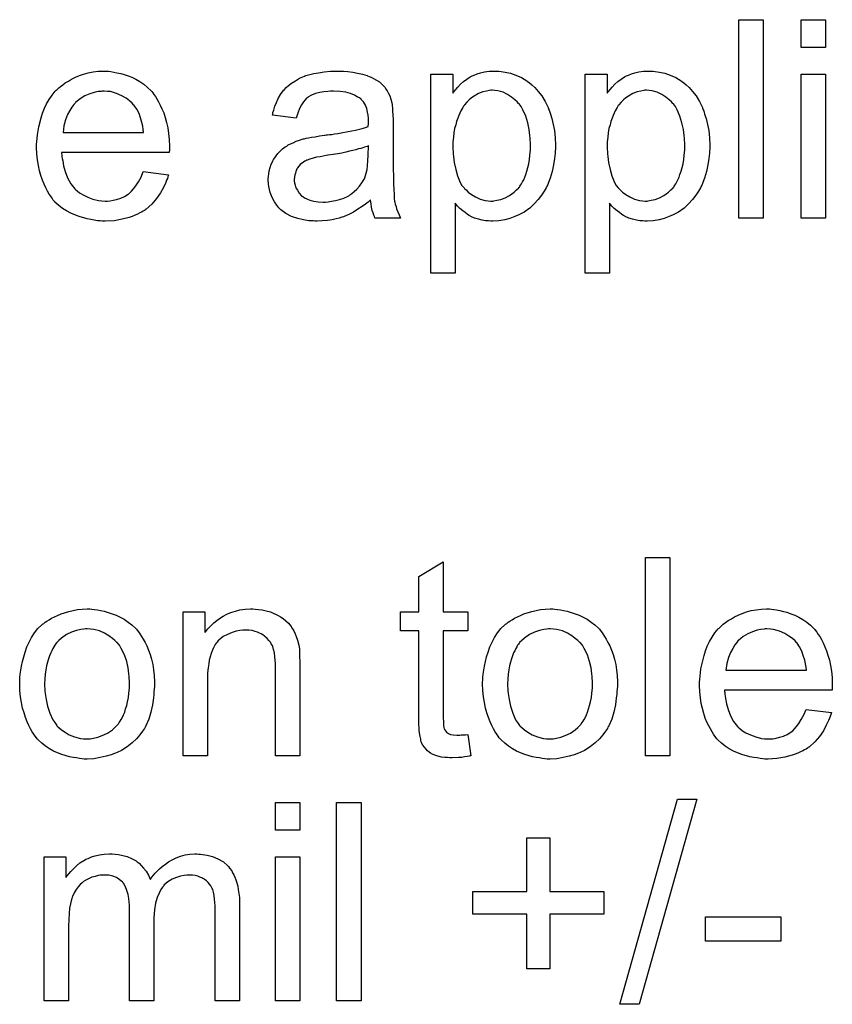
# Model space of a CAD drawing. Extents: x -2.2 to 8.3, y -2.9 to 5.2.
# Tile 160 of 205: x 4.439 to 4.766, y 1.167 to 1.565. Entities that reach past the tile are written whole.
import ezdxf

# ---------------------------------------------------------------- set-up
doc = ezdxf.new("R2010")
doc.units = 0
doc.layers.add('acc-ni-360-20-in-a_document', color=1, linetype='CONTINUOUS')

msp = doc.modelspace()

# ---------------------------------------------------------------- linework, layer by layer
at = {"layer": 'acc-ni-360-20-in-a_document', "color": 1}
for points in [[(4.738526, 1.48462), (4.728692, 1.48462), (4.728692, 1.564684), (4.738526, 1.564684), (4.738526, 1.48462)], [(4.763633, 1.553461), (4.753799, 1.553461), (4.753799, 1.564684), (4.763633, 1.564684), (4.763633, 1.553461)], [(4.474499, 1.543858), (4.475425, 1.543742), (4.476582, 1.543511), (4.477854, 1.543279), (4.479359, 1.542932), (4.480747, 1.542585), (4.482367, 1.542007), (4.483871, 1.541428), (4.485491, 1.540618), (4.48711, 1.539693), (4.48873, 1.538651), (4.490234, 1.537379), (4.491623, 1.53599), (4.491738, 1.535875), (4.49197, 1.535643), (4.492317, 1.53518), (4.49278, 1.534486), (4.493358, 1.533676), (4.493937, 1.532751), (4.494631, 1.531594), (4.495325, 1.530205), (4.496019, 1.528701), (4.496713, 1.527081), (4.497292, 1.52523), (4.49787, 1.523263), (4.498333, 1.521065), (4.49868, 1.518751), (4.498912, 1.516321), (4.499028, 1.51366), (4.499028, 1.513544), (4.499028, 1.513082), (4.499028, 1.512272), (4.498912, 1.511115), (4.455524, 1.511115), (4.455524, 1.510999), (4.455524, 1.510652), (4.45564, 1.510189), (4.45564, 1.509495), (4.455756, 1.508685), (4.455987, 1.507759), (4.456334, 1.505677), (4.457028, 1.503363), (4.457954, 1.500818), (4.459227, 1.498504), (4.460846, 1.496421), (4.460962, 1.496421), (4.461078, 1.496189), (4.461772, 1.495611), (4.462813, 1.494801), (4.464202, 1.493991), (4.466053, 1.493066), (4.468136, 1.492256), (4.47045, 1.491677), (4.471722, 1.491562), (4.473111, 1.491446), (4.474036, 1.491446), (4.475078, 1.491562), (4.47635, 1.491793), (4.477739, 1.49214), (4.479359, 1.492603), (4.480863, 1.493297), (4.482367, 1.494223), (4.482482, 1.494338), (4.483061, 1.494801), (4.483755, 1.495495), (4.484565, 1.496421), (4.485491, 1.497694), (4.486532, 1.499313), (4.487573, 1.501165), (4.488499, 1.503363), (4.49868, 1.50209), (4.49868, 1.501975), (4.498565, 1.501743), (4.498449, 1.50128), (4.498218, 1.500586), (4.49787, 1.499892), (4.497523, 1.498966), (4.496598, 1.496999), (4.495441, 1.494801), (4.493821, 1.492487), (4.49197, 1.490289), (4.489656, 1.488206), (4.48954, 1.488206), (4.489309, 1.487975), (4.488962, 1.487743), (4.488499, 1.487396), (4.487805, 1.487049), (4.48711, 1.486702), (4.486185, 1.486239), (4.485144, 1.485776), (4.483986, 1.485314), (4.482829, 1.484851), (4.479937, 1.484157), (4.476697, 1.483578), (4.473111, 1.483347), (4.471838, 1.483347), (4.471028, 1.483463), (4.469987, 1.483578), (4.468714, 1.48381), (4.467326, 1.484041), (4.465822, 1.484272), (4.462582, 1.485198), (4.460846, 1.485892), (4.459227, 1.486586), (4.457491, 1.487512), (4.455871, 1.488553), (4.454367, 1.48971), (4.452863, 1.491099), (4.452748, 1.491214), (4.452516, 1.491446), (4.452169, 1.491909), (4.451706, 1.492603), (4.451128, 1.493413), (4.450549, 1.494338), (4.449855, 1.495495), (4.449161, 1.496768), (4.448467, 1.498272), (4.447772, 1.499892), (4.447194, 1.501743), (4.446615, 1.50371), (4.446153, 1.505793), (4.445806, 1.508107), (4.445574, 1.510536), (4.445458, 1.513082), (4.445458, 1.513197), (4.445458, 1.513776), (4.445458, 1.51447), (4.445574, 1.515511), (4.44569, 1.516784), (4.445806, 1.518172), (4.446037, 1.519792), (4.446384, 1.521412), (4.44731, 1.525114), (4.447888, 1.526966), (4.448582, 1.528933), (4.449508, 1.530784), (4.450549, 1.532519), (4.451706, 1.534255), (4.452979, 1.535875), (4.453095, 1.53599), (4.453326, 1.536222), (4.453789, 1.536569), (4.454367, 1.537147), (4.455061, 1.537726), (4.455987, 1.53842), (4.457028, 1.53923), (4.458301, 1.539924), (4.459574, 1.540734), (4.461078, 1.541428), (4.462698, 1.542122), (4.464433, 1.542701), (4.466284, 1.543279), (4.468251, 1.543627), (4.470334, 1.543858), (4.472532, 1.543974), (4.473689, 1.543974), (4.474499, 1.543858)], [(4.569257, 1.543858), (4.570993, 1.543742), (4.57296, 1.543511), (4.574927, 1.543164), (4.576894, 1.542701), (4.578745, 1.542122), (4.578976, 1.542007), (4.579555, 1.541775), (4.580365, 1.541428), (4.581406, 1.540965), (4.582563, 1.540271), (4.58372, 1.539577), (4.584761, 1.538651), (4.585687, 1.537726), (4.585802, 1.53761), (4.586034, 1.537263), (4.586381, 1.536685), (4.586844, 1.53599), (4.587422, 1.534949), (4.587885, 1.533908), (4.588348, 1.532635), (4.588695, 1.531131), (4.588695, 1.531015), (4.588811, 1.530668), (4.588926, 1.529974), (4.589042, 1.529048), (4.589042, 1.527776), (4.589158, 1.526272), (4.589274, 1.524305), (4.589274, 1.522106), (4.589274, 1.508917), (4.589274, 1.508801), (4.589274, 1.508338), (4.589274, 1.507644), (4.589274, 1.506718), (4.589274, 1.505677), (4.589274, 1.504404), (4.589389, 1.501627), (4.589389, 1.498735), (4.589505, 1.495842), (4.589621, 1.49457), (4.589621, 1.493413), (4.589736, 1.492371), (4.589852, 1.491562), (4.589852, 1.491446), (4.589968, 1.490983), (4.590083, 1.490289), (4.590431, 1.489363), (4.590662, 1.488322), (4.591125, 1.487165), (4.591703, 1.485892), (4.592282, 1.48462), (4.581984, 1.48462), (4.581869, 1.484735), (4.581753, 1.485198), (4.581522, 1.485776), (4.581175, 1.486702), (4.580827, 1.487743), (4.580596, 1.489016), (4.580365, 1.490405), (4.580133, 1.491909), (4.580017, 1.491909), (4.579902, 1.491677), (4.579208, 1.491099), (4.578166, 1.490289), (4.576778, 1.489247), (4.575042, 1.488206), (4.573307, 1.487049), (4.571456, 1.486008), (4.569489, 1.485198), (4.569257, 1.485082), (4.568563, 1.484967), (4.567522, 1.48462), (4.566249, 1.484272), (4.564629, 1.483925), (4.562778, 1.483694), (4.560696, 1.483463), (4.558613, 1.483347), (4.557687, 1.483347), (4.556993, 1.483463), (4.556183, 1.483463), (4.555258, 1.483578), (4.553175, 1.483925), (4.550861, 1.484504), (4.548316, 1.485314), (4.546002, 1.486471), (4.543919, 1.487975), (4.543688, 1.488206), (4.543109, 1.488785), (4.542299, 1.489826), (4.541374, 1.491214), (4.540448, 1.49295), (4.539638, 1.494917), (4.53906, 1.497347), (4.538944, 1.498504), (4.538828, 1.499892), (4.538828, 1.500123), (4.538828, 1.500586), (4.538944, 1.501396), (4.53906, 1.502437), (4.539291, 1.50371), (4.539638, 1.504983), (4.540101, 1.506371), (4.54068, 1.507644), (4.540795, 1.507759), (4.541027, 1.508222), (4.541489, 1.508917), (4.542068, 1.509726), (4.542762, 1.510652), (4.543688, 1.511578), (4.544613, 1.512503), (4.54577, 1.513313), (4.545886, 1.513429), (4.546349, 1.51366), (4.546927, 1.514123), (4.547853, 1.514586), (4.548894, 1.515049), (4.550167, 1.515627), (4.55144, 1.51609), (4.552944, 1.516553), (4.553059, 1.516553), (4.553522, 1.516668), (4.554216, 1.5169), (4.555142, 1.517015), (4.556299, 1.517247), (4.557803, 1.517478), (4.559539, 1.517825), (4.561621, 1.518057), (4.561737, 1.518057), (4.5622, 1.518172), (4.562778, 1.518172), (4.563588, 1.518288), (4.564514, 1.518404), (4.565671, 1.518635), (4.566943, 1.518751), (4.568332, 1.518982), (4.571109, 1.519561), (4.574117, 1.520139), (4.576778, 1.520834), (4.578051, 1.521181), (4.579208, 1.521528), (4.579208, 1.521643), (4.579208, 1.521875), (4.579323, 1.522569), (4.579323, 1.523379), (4.579323, 1.523842), (4.579323, 1.524073), (4.579323, 1.524189), (4.579323, 1.524305), (4.579323, 1.524999), (4.579208, 1.526156), (4.578976, 1.527428), (4.578629, 1.528817), (4.578051, 1.530205), (4.577356, 1.531478), (4.576431, 1.532519), (4.576315, 1.532635), (4.575737, 1.533098), (4.574811, 1.533561), (4.573654, 1.534255), (4.572034, 1.534833), (4.570183, 1.535412), (4.567869, 1.535759), (4.565208, 1.535875), (4.564051, 1.535875), (4.562894, 1.535759), (4.561274, 1.535527), (4.559654, 1.535296), (4.557919, 1.534833), (4.556299, 1.534255), (4.554911, 1.533445), (4.554795, 1.533329), (4.554332, 1.532982), (4.553754, 1.532404), (4.553059, 1.531478), (4.552365, 1.530321), (4.551555, 1.528817), (4.550861, 1.526966), (4.550167, 1.524883), (4.540564, 1.526156), (4.540564, 1.526272), (4.54068, 1.526387), (4.54068, 1.526734), (4.540795, 1.527197), (4.541142, 1.528238), (4.541605, 1.529743), (4.542184, 1.531247), (4.542878, 1.532866), (4.543803, 1.534486), (4.544845, 1.53599), (4.54496, 1.536106), (4.545423, 1.536569), (4.546117, 1.537263), (4.547043, 1.538189), (4.548316, 1.539114), (4.54982, 1.54004), (4.551555, 1.541081), (4.553522, 1.541891), (4.553638, 1.541891), (4.553754, 1.542007), (4.554101, 1.542122), (4.554564, 1.542238), (4.555721, 1.542585), (4.55734, 1.542932), (4.559191, 1.543279), (4.561506, 1.543627), (4.563935, 1.543858), (4.566712, 1.543974), (4.567985, 1.543974), (4.569257, 1.543858)], [(4.631967, 1.543858), (4.632777, 1.543742), (4.634512, 1.543511), (4.636595, 1.543048), (4.638793, 1.542354), (4.640991, 1.541312), (4.64319, 1.54004), (4.643305, 1.54004), (4.643421, 1.539808), (4.644115, 1.539346), (4.645157, 1.53842), (4.646429, 1.537263), (4.647818, 1.535759), (4.649206, 1.533908), (4.650595, 1.531709), (4.651752, 1.52928), (4.651752, 1.529164), (4.651867, 1.528933), (4.651983, 1.528586), (4.652214, 1.528123), (4.652446, 1.527429), (4.652677, 1.526619), (4.653256, 1.524767), (4.653834, 1.522454), (4.654297, 1.519908), (4.654644, 1.517016), (4.65476, 1.514007), (4.65476, 1.513892), (4.65476, 1.51366), (4.65476, 1.513197), (4.65476, 1.512503), (4.654644, 1.511693), (4.654644, 1.510768), (4.654413, 1.508685), (4.65395, 1.50614), (4.653371, 1.503479), (4.652561, 1.500702), (4.65152, 1.497925), (4.65152, 1.497809), (4.651404, 1.497578), (4.651173, 1.497231), (4.650942, 1.496768), (4.650132, 1.495495), (4.64909, 1.493876), (4.647818, 1.49214), (4.646198, 1.490405), (4.644347, 1.488669), (4.642148, 1.487049), (4.642033, 1.487049), (4.641917, 1.486934), (4.64157, 1.486702), (4.641107, 1.486471), (4.63995, 1.485892), (4.63833, 1.485198), (4.636363, 1.484504), (4.634281, 1.483925), (4.631851, 1.483463), (4.629421, 1.483347), (4.628611, 1.483347), (4.627686, 1.483463), (4.626529, 1.483578), (4.625141, 1.48381), (4.623636, 1.484157), (4.622132, 1.48462), (4.620628, 1.485314), (4.620512, 1.485429), (4.619934, 1.485661), (4.61924, 1.486124), (4.618314, 1.486818), (4.617389, 1.487512), (4.616232, 1.488438), (4.61519, 1.489479), (4.614265, 1.490636), (4.614265, 1.462405), (4.60443, 1.462405), (4.60443, 1.542701), (4.613339, 1.542701), (4.613339, 1.535065), (4.613455, 1.535296), (4.613918, 1.535759), (4.614496, 1.536569), (4.615422, 1.537494), (4.616463, 1.538651), (4.61762, 1.539693), (4.619008, 1.540734), (4.620397, 1.54166), (4.620628, 1.541775), (4.621091, 1.542007), (4.622017, 1.542354), (4.623174, 1.542817), (4.624562, 1.543279), (4.626182, 1.543627), (4.628033, 1.543858), (4.630116, 1.543974), (4.631388, 1.543974), (4.631967, 1.543858)], [(4.694213, 1.543858), (4.695023, 1.543742), (4.696759, 1.543511), (4.698841, 1.543048), (4.70104, 1.542354), (4.703238, 1.541313), (4.705436, 1.54004), (4.705552, 1.54004), (4.705668, 1.539809), (4.706362, 1.539346), (4.707403, 1.53842), (4.708676, 1.537263), (4.710064, 1.535759), (4.711453, 1.533908), (4.712841, 1.531709), (4.713998, 1.52928), (4.713998, 1.529164), (4.714114, 1.528933), (4.71423, 1.528586), (4.714461, 1.528123), (4.714692, 1.527429), (4.714924, 1.526619), (4.715502, 1.524767), (4.716081, 1.522454), (4.716543, 1.519908), (4.716891, 1.517016), (4.717006, 1.514007), (4.717006, 1.513892), (4.717006, 1.51366), (4.717006, 1.513197), (4.717006, 1.512503), (4.716891, 1.511693), (4.716891, 1.510768), (4.716659, 1.508685), (4.716196, 1.50614), (4.715618, 1.503479), (4.714808, 1.500702), (4.713767, 1.497925), (4.713767, 1.497809), (4.713651, 1.497578), (4.71342, 1.497231), (4.713188, 1.496768), (4.712378, 1.495495), (4.711337, 1.493876), (4.710064, 1.49214), (4.708444, 1.490405), (4.706593, 1.488669), (4.704395, 1.487049), (4.704279, 1.487049), (4.704164, 1.486934), (4.703816, 1.486702), (4.703354, 1.486471), (4.702197, 1.485892), (4.700577, 1.485198), (4.69861, 1.484504), (4.696527, 1.483925), (4.694098, 1.483463), (4.691668, 1.483347), (4.690858, 1.483347), (4.689932, 1.483463), (4.688775, 1.483578), (4.687387, 1.48381), (4.685883, 1.484157), (4.684379, 1.48462), (4.682875, 1.485314), (4.682759, 1.485429), (4.682181, 1.485661), (4.681486, 1.486124), (4.680561, 1.486818), (4.679635, 1.487512), (4.678478, 1.488438), (4.677437, 1.489479), (4.676511, 1.490636), (4.676511, 1.462405), (4.666677, 1.462405), (4.666677, 1.542701), (4.675586, 1.542701), (4.675586, 1.535065), (4.675701, 1.535296), (4.676164, 1.535759), (4.676743, 1.536569), (4.677668, 1.537495), (4.67871, 1.538651), (4.679867, 1.539693), (4.681255, 1.540734), (4.682643, 1.54166), (4.682875, 1.541775), (4.683338, 1.542007), (4.684263, 1.542354), (4.68542, 1.542817), (4.686809, 1.54328), (4.688428, 1.543627), (4.69028, 1.543858), (4.692362, 1.543974), (4.693635, 1.543974), (4.694213, 1.543858)], [(4.763633, 1.48462), (4.753799, 1.48462), (4.753799, 1.542701), (4.763633, 1.542701), (4.763633, 1.48462)], [(4.472648, 1.535875), (4.471954, 1.535875), (4.471491, 1.535759), (4.470218, 1.535643), (4.468714, 1.535296), (4.466863, 1.534718), (4.464896, 1.533908), (4.463045, 1.532751), (4.461194, 1.531247), (4.460962, 1.531015), (4.460499, 1.530437), (4.45969, 1.529395), (4.45888, 1.528007), (4.457954, 1.526387), (4.457144, 1.524305), (4.45645, 1.521875), (4.456103, 1.519214), (4.488614, 1.519214), (4.488614, 1.51933), (4.488614, 1.519561), (4.488499, 1.519908), (4.488499, 1.520371), (4.488267, 1.521759), (4.48792, 1.523263), (4.487342, 1.525114), (4.486763, 1.52685), (4.485838, 1.528585), (4.484796, 1.53009), (4.484796, 1.530205), (4.484565, 1.530321), (4.483986, 1.531015), (4.482945, 1.531941), (4.481557, 1.532982), (4.479821, 1.534023), (4.477739, 1.534949), (4.475309, 1.535643), (4.474036, 1.535759), (4.472648, 1.535875)], [(4.62919, 1.536222), (4.628611, 1.536222), (4.628149, 1.536106), (4.626992, 1.535875), (4.625488, 1.535527), (4.623752, 1.534833), (4.621901, 1.533792), (4.62086, 1.533098), (4.619934, 1.532288), (4.619008, 1.531362), (4.618083, 1.530321), (4.618083, 1.530205), (4.617851, 1.53009), (4.61762, 1.529743), (4.617389, 1.52928), (4.617042, 1.528585), (4.616579, 1.527891), (4.616116, 1.526966), (4.615769, 1.52604), (4.615306, 1.524883), (4.614843, 1.52361), (4.614496, 1.522222), (4.614033, 1.520718), (4.613802, 1.518982), (4.61357, 1.517247), (4.613339, 1.515396), (4.613339, 1.513313), (4.613339, 1.513197), (4.613339, 1.51285), (4.613339, 1.512272), (4.613455, 1.511462), (4.613455, 1.510536), (4.61357, 1.509495), (4.613918, 1.507065), (4.614496, 1.504289), (4.61519, 1.501627), (4.616347, 1.498966), (4.617042, 1.497809), (4.617851, 1.496768), (4.618083, 1.496537), (4.618661, 1.495958), (4.619587, 1.495033), (4.62086, 1.494107), (4.622479, 1.493181), (4.624331, 1.492256), (4.626413, 1.491677), (4.62757, 1.491562), (4.628727, 1.491446), (4.629421, 1.491446), (4.629884, 1.491562), (4.631041, 1.491793), (4.632661, 1.49214), (4.634396, 1.492834), (4.636248, 1.49376), (4.638099, 1.495148), (4.639025, 1.495958), (4.63995, 1.496884), (4.63995, 1.496999), (4.640181, 1.497115), (4.640413, 1.497462), (4.640644, 1.497925), (4.641107, 1.498504), (4.641454, 1.499313), (4.641917, 1.500123), (4.64238, 1.501165), (4.642727, 1.502206), (4.64319, 1.503594), (4.643653, 1.504983), (4.644, 1.506487), (4.644231, 1.508222), (4.644462, 1.510073), (4.644694, 1.51204), (4.644694, 1.514123), (4.644694, 1.514239), (4.644694, 1.514586), (4.644694, 1.515164), (4.644578, 1.515974), (4.644578, 1.5169), (4.644462, 1.517941), (4.644115, 1.520371), (4.643537, 1.523032), (4.642727, 1.525693), (4.64157, 1.528354), (4.640876, 1.529627), (4.640066, 1.530668), (4.640066, 1.530784), (4.639834, 1.530899), (4.639256, 1.531594), (4.63833, 1.532404), (4.637058, 1.533445), (4.635438, 1.534486), (4.633587, 1.535412), (4.631504, 1.53599), (4.630347, 1.536106), (4.62919, 1.536222)], [(4.691437, 1.536222), (4.690858, 1.536222), (4.690395, 1.536106), (4.689238, 1.535875), (4.687734, 1.535528), (4.685999, 1.534833), (4.684148, 1.533792), (4.683106, 1.533098), (4.682181, 1.532288), (4.681255, 1.531362), (4.680329, 1.530321), (4.680329, 1.530205), (4.680098, 1.53009), (4.679867, 1.529743), (4.679635, 1.52928), (4.679288, 1.528586), (4.678825, 1.527891), (4.678363, 1.526966), (4.678015, 1.52604), (4.677553, 1.524883), (4.67709, 1.523611), (4.676743, 1.522222), (4.67628, 1.520718), (4.676048, 1.518983), (4.675817, 1.517247), (4.675586, 1.515396), (4.675586, 1.513313), (4.675586, 1.513197), (4.675586, 1.51285), (4.675586, 1.512272), (4.675701, 1.511462), (4.675701, 1.510536), (4.675817, 1.509495), (4.676164, 1.507065), (4.676743, 1.504289), (4.677437, 1.501628), (4.678594, 1.498966), (4.679288, 1.497809), (4.680098, 1.496768), (4.680329, 1.496537), (4.680908, 1.495958), (4.681833, 1.495033), (4.683106, 1.494107), (4.684726, 1.493181), (4.686577, 1.492256), (4.68866, 1.491677), (4.689817, 1.491562), (4.690974, 1.491446), (4.691668, 1.491446), (4.692131, 1.491562), (4.693288, 1.491793), (4.694908, 1.49214), (4.696643, 1.492834), (4.698494, 1.49376), (4.700346, 1.495148), (4.701271, 1.495958), (4.702197, 1.496884), (4.702197, 1.496999), (4.702428, 1.497115), (4.702659, 1.497462), (4.702891, 1.497925), (4.703354, 1.498504), (4.703701, 1.499313), (4.704164, 1.500123), (4.704626, 1.501165), (4.704974, 1.502206), (4.705436, 1.503594), (4.705899, 1.504983), (4.706246, 1.506487), (4.706478, 1.508222), (4.706709, 1.510074), (4.70694, 1.512041), (4.70694, 1.514123), (4.70694, 1.514239), (4.70694, 1.514586), (4.70694, 1.515164), (4.706825, 1.515974), (4.706825, 1.5169), (4.706709, 1.517941), (4.706362, 1.520371), (4.705783, 1.523032), (4.704974, 1.525693), (4.703816, 1.528354), (4.703122, 1.529627), (4.702312, 1.530668), (4.702312, 1.530784), (4.702081, 1.5309), (4.701502, 1.531594), (4.700577, 1.532404), (4.699304, 1.533445), (4.697684, 1.534486), (4.695833, 1.535412), (4.693751, 1.53599), (4.692594, 1.536106), (4.691437, 1.536222)], [(4.579323, 1.513776), (4.579208, 1.513776), (4.579092, 1.51366), (4.578745, 1.513544), (4.578282, 1.513429), (4.577703, 1.513197), (4.577009, 1.512966), (4.576199, 1.512735), (4.575274, 1.512503), (4.574233, 1.512156), (4.57296, 1.511925), (4.571687, 1.511578), (4.570183, 1.51123), (4.568563, 1.510883), (4.566943, 1.510536), (4.565092, 1.510305), (4.563125, 1.509958), (4.562894, 1.509958), (4.5622, 1.509842), (4.561043, 1.509611), (4.55977, 1.509379), (4.558382, 1.509148), (4.556993, 1.508801), (4.555721, 1.508454), (4.554564, 1.507991), (4.554448, 1.507991), (4.554101, 1.507759), (4.553638, 1.507528), (4.553175, 1.507181), (4.551787, 1.506255), (4.55063, 1.504867), (4.55063, 1.504751), (4.550398, 1.50452), (4.550283, 1.504057), (4.550051, 1.503479), (4.54982, 1.502784), (4.549588, 1.50209), (4.549473, 1.501165), (4.549357, 1.500239), (4.549357, 1.500123), (4.549357, 1.499545), (4.549473, 1.498851), (4.549704, 1.497925), (4.550051, 1.496884), (4.55063, 1.495842), (4.551324, 1.494685), (4.552249, 1.493644), (4.552365, 1.493528), (4.552828, 1.493297), (4.553522, 1.492834), (4.554448, 1.492371), (4.555721, 1.491909), (4.557225, 1.491446), (4.55896, 1.491214), (4.561043, 1.491099), (4.561968, 1.491099), (4.563125, 1.491214), (4.564398, 1.491446), (4.566018, 1.491677), (4.567638, 1.49214), (4.569373, 1.492718), (4.571109, 1.493528), (4.57134, 1.493644), (4.571803, 1.493991), (4.572613, 1.49457), (4.573538, 1.49538), (4.57458, 1.496305), (4.575737, 1.497462), (4.576662, 1.498851), (4.577588, 1.500355), (4.577703, 1.50047), (4.577819, 1.500933), (4.578051, 1.501743), (4.578398, 1.502784), (4.578745, 1.504173), (4.578976, 1.505793), (4.579092, 1.507759), (4.579208, 1.510073), (4.579323, 1.513776)], [(4.700924, 1.26759), (4.69109, 1.26759), (4.69109, 1.347654), (4.700924, 1.347654), (4.700924, 1.26759)], [(4.609405, 1.325671), (4.619355, 1.325671), (4.619355, 1.318035), (4.609405, 1.318035), (4.609405, 1.283903), (4.609405, 1.283672), (4.609405, 1.283209), (4.609405, 1.282515), (4.609521, 1.281705), (4.609637, 1.279854), (4.609752, 1.279044), (4.609868, 1.278465), (4.609984, 1.278234), (4.610331, 1.277771), (4.610794, 1.277193), (4.611604, 1.276614), (4.611835, 1.276498), (4.612413, 1.276267), (4.613455, 1.276035), (4.614959, 1.27592), (4.616116, 1.27592), (4.616694, 1.276035), (4.617504, 1.276035), (4.61843, 1.276151), (4.619355, 1.276267), (4.620628, 1.267589), (4.620397, 1.267589), (4.619934, 1.267474), (4.619124, 1.267358), (4.618083, 1.267242), (4.616926, 1.267011), (4.615653, 1.266895), (4.613108, 1.26678), (4.612182, 1.26678), (4.611257, 1.266895), (4.6101, 1.267011), (4.608711, 1.267127), (4.607323, 1.267474), (4.60605, 1.267821), (4.604777, 1.268399), (4.604662, 1.268515), (4.604315, 1.268746), (4.603852, 1.269093), (4.603158, 1.269672), (4.602579, 1.270251), (4.601885, 1.27106), (4.601191, 1.27187), (4.600728, 1.272912), (4.600728, 1.273027), (4.600496, 1.27349), (4.600381, 1.2743), (4.600149, 1.275457), (4.599918, 1.276961), (4.599802, 1.277887), (4.599802, 1.278928), (4.599686, 1.280201), (4.599571, 1.281473), (4.599571, 1.282862), (4.599571, 1.284482), (4.599571, 1.318035), (4.592282, 1.318035), (4.592282, 1.325671), (4.599571, 1.325671), (4.599571, 1.340018), (4.609405, 1.345918), (4.609405, 1.325671)], [(4.467788, 1.326828), (4.46883, 1.326712), (4.469987, 1.326481), (4.47126, 1.326249), (4.472764, 1.326018), (4.475887, 1.324977), (4.477507, 1.324398), (4.479127, 1.323588), (4.480747, 1.322778), (4.482367, 1.321621), (4.483871, 1.320464), (4.485375, 1.319076), (4.485491, 1.31896), (4.485722, 1.318729), (4.486069, 1.318266), (4.486532, 1.317688), (4.48711, 1.316878), (4.487805, 1.315836), (4.488499, 1.314679), (4.489193, 1.313407), (4.489887, 1.312018), (4.490581, 1.310283), (4.491276, 1.308547), (4.491854, 1.30658), (4.492317, 1.304498), (4.492664, 1.302299), (4.492895, 1.299985), (4.493011, 1.29744), (4.493011, 1.297324), (4.493011, 1.296977), (4.493011, 1.296399), (4.493011, 1.295589), (4.492895, 1.294663), (4.49278, 1.293506), (4.49278, 1.292349), (4.492548, 1.291076), (4.492201, 1.288184), (4.491507, 1.285292), (4.490697, 1.282399), (4.48954, 1.279738), (4.48954, 1.279622), (4.489424, 1.279506), (4.489193, 1.279159), (4.488962, 1.278697), (4.488152, 1.27754), (4.48711, 1.276151), (4.485722, 1.274531), (4.483986, 1.272912), (4.48202, 1.271292), (4.479706, 1.269788), (4.47959, 1.269788), (4.479474, 1.269672), (4.479127, 1.269441), (4.478549, 1.269209), (4.47797, 1.268978), (4.477276, 1.268746), (4.47554, 1.268052), (4.473574, 1.267474), (4.471144, 1.266895), (4.468598, 1.266432), (4.465822, 1.266317), (4.464665, 1.266317), (4.463739, 1.266432), (4.462698, 1.266548), (4.461541, 1.26678), (4.460152, 1.267011), (4.458764, 1.267242), (4.45564, 1.268168), (4.453904, 1.268862), (4.452285, 1.269556), (4.450665, 1.270482), (4.449045, 1.271523), (4.447541, 1.27268), (4.446037, 1.274069), (4.445921, 1.274184), (4.44569, 1.274416), (4.445343, 1.274879), (4.44488, 1.275573), (4.444301, 1.276383), (4.443723, 1.277308), (4.443029, 1.278465), (4.442334, 1.279854), (4.44164, 1.281358), (4.440946, 1.283093), (4.440368, 1.284944), (4.439789, 1.286911), (4.439326, 1.28911), (4.438979, 1.291424), (4.438748, 1.293969), (4.438632, 1.29663), (4.438632, 1.296861), (4.438632, 1.297324), (4.438748, 1.298134), (4.438748, 1.299291), (4.438864, 1.300564), (4.439095, 1.302184), (4.439326, 1.303803), (4.439789, 1.305655), (4.440252, 1.307506), (4.44083, 1.309473), (4.441525, 1.311555), (4.44245, 1.313522), (4.443376, 1.315373), (4.444649, 1.317225), (4.445921, 1.31896), (4.447541, 1.320464), (4.447657, 1.32058), (4.447888, 1.320696), (4.448351, 1.321043), (4.448929, 1.321506), (4.449624, 1.321968), (4.450549, 1.322547), (4.451475, 1.323125), (4.452632, 1.323704), (4.453904, 1.324282), (4.455293, 1.324861), (4.458417, 1.325902), (4.462003, 1.326712), (4.463855, 1.326828), (4.465822, 1.326944), (4.466979, 1.326944), (4.467788, 1.326828)], [(4.533622, 1.326828), (4.534895, 1.326712), (4.536399, 1.326481), (4.538018, 1.326134), (4.539754, 1.325671), (4.541374, 1.324977), (4.541605, 1.324861), (4.542068, 1.32463), (4.542878, 1.324282), (4.543803, 1.323704), (4.54496, 1.32301), (4.546002, 1.322084), (4.547043, 1.321159), (4.547969, 1.320002), (4.548084, 1.319886), (4.548316, 1.319423), (4.548663, 1.318844), (4.549241, 1.318035), (4.549704, 1.316878), (4.550167, 1.315721), (4.550745, 1.314332), (4.551092, 1.312828), (4.551092, 1.312712), (4.551208, 1.31225), (4.551324, 1.311555), (4.55144, 1.31063), (4.55144, 1.309241), (4.551555, 1.307622), (4.551671, 1.305655), (4.551671, 1.303225), (4.551671, 1.267589), (4.541837, 1.267589), (4.541837, 1.302762), (4.541837, 1.302878), (4.541837, 1.302994), (4.541837, 1.303803), (4.541837, 1.304845), (4.541721, 1.306118), (4.541605, 1.307622), (4.541374, 1.309126), (4.541027, 1.310514), (4.54068, 1.311787), (4.54068, 1.311902), (4.540448, 1.31225), (4.540101, 1.312828), (4.539754, 1.313522), (4.539175, 1.314216), (4.538481, 1.315026), (4.537556, 1.315836), (4.536514, 1.316531), (4.536399, 1.316646), (4.536051, 1.316878), (4.535357, 1.317109), (4.534547, 1.317456), (4.533622, 1.317803), (4.532465, 1.31815), (4.531076, 1.318266), (4.529688, 1.318382), (4.529109, 1.318382), (4.528647, 1.318266), (4.52749, 1.31815), (4.525986, 1.317919), (4.524366, 1.31734), (4.522515, 1.316646), (4.520663, 1.315721), (4.518928, 1.314332), (4.518697, 1.314101), (4.518234, 1.313522), (4.517887, 1.31306), (4.517539, 1.312481), (4.517077, 1.311787), (4.51673, 1.310977), (4.516267, 1.310051), (4.515804, 1.308894), (4.515457, 1.307622), (4.51511, 1.306233), (4.514878, 1.304729), (4.514647, 1.303109), (4.514416, 1.301142), (4.514416, 1.299176), (4.514416, 1.267589), (4.504581, 1.267589), (4.504581, 1.325671), (4.513374, 1.325671), (4.513374, 1.31734), (4.51349, 1.317456), (4.513721, 1.317803), (4.514069, 1.318266), (4.514531, 1.318844), (4.515225, 1.319539), (4.516035, 1.320349), (4.516961, 1.321274), (4.518118, 1.3222), (4.519275, 1.32301), (4.520663, 1.323935), (4.522167, 1.324745), (4.523787, 1.325439), (4.525639, 1.326018), (4.52749, 1.326481), (4.529572, 1.326828), (4.531771, 1.326944), (4.532696, 1.326944), (4.533622, 1.326828)], [(4.654528, 1.326828), (4.65557, 1.326712), (4.656727, 1.326481), (4.657999, 1.326249), (4.659503, 1.326018), (4.662627, 1.324977), (4.664247, 1.324398), (4.665867, 1.323588), (4.667487, 1.322778), (4.669106, 1.321621), (4.670611, 1.320464), (4.672115, 1.319076), (4.67223, 1.31896), (4.672462, 1.318729), (4.672809, 1.318266), (4.673272, 1.317688), (4.67385, 1.316878), (4.674544, 1.315836), (4.675239, 1.314679), (4.675933, 1.313407), (4.676627, 1.312018), (4.677321, 1.310283), (4.678015, 1.308547), (4.678594, 1.30658), (4.679057, 1.304498), (4.679404, 1.3023), (4.679635, 1.299986), (4.679751, 1.29744), (4.679751, 1.297324), (4.679751, 1.296977), (4.679751, 1.296399), (4.679751, 1.295589), (4.679635, 1.294663), (4.67952, 1.293506), (4.67952, 1.292349), (4.679288, 1.291077), (4.678941, 1.288184), (4.678247, 1.285292), (4.677437, 1.282399), (4.67628, 1.279738), (4.67628, 1.279622), (4.676164, 1.279507), (4.675933, 1.279159), (4.675701, 1.278697), (4.674891, 1.27754), (4.67385, 1.276151), (4.672462, 1.274532), (4.670726, 1.272912), (4.668759, 1.271292), (4.666445, 1.269788), (4.66633, 1.269788), (4.666214, 1.269672), (4.665867, 1.269441), (4.665288, 1.269209), (4.66471, 1.268978), (4.664016, 1.268746), (4.66228, 1.268052), (4.660313, 1.267474), (4.657884, 1.266895), (4.655338, 1.266432), (4.652561, 1.266317), (4.651404, 1.266317), (4.650479, 1.266432), (4.649438, 1.266548), (4.64828, 1.26678), (4.646892, 1.267011), (4.645504, 1.267242), (4.64238, 1.268168), (4.640644, 1.268862), (4.639025, 1.269556), (4.637405, 1.270482), (4.635785, 1.271523), (4.634281, 1.27268), (4.632777, 1.274069), (4.632661, 1.274184), (4.63243, 1.274416), (4.632083, 1.274879), (4.63162, 1.275573), (4.631041, 1.276383), (4.630463, 1.277308), (4.629769, 1.278465), (4.629074, 1.279854), (4.62838, 1.281358), (4.627686, 1.283093), (4.627107, 1.284944), (4.626529, 1.286911), (4.626066, 1.28911), (4.625719, 1.291424), (4.625488, 1.293969), (4.625372, 1.29663), (4.625372, 1.296861), (4.625372, 1.297324), (4.625488, 1.298134), (4.625488, 1.299291), (4.625603, 1.300564), (4.625835, 1.302184), (4.626066, 1.303803), (4.626529, 1.305655), (4.626992, 1.307506), (4.62757, 1.309473), (4.628264, 1.311555), (4.62919, 1.313522), (4.630116, 1.315373), (4.631388, 1.317225), (4.632661, 1.31896), (4.634281, 1.320464), (4.634396, 1.32058), (4.634628, 1.320696), (4.635091, 1.321043), (4.635669, 1.321506), (4.636363, 1.321968), (4.637289, 1.322547), (4.638215, 1.323125), (4.639372, 1.323704), (4.640644, 1.324282), (4.642033, 1.324861), (4.645157, 1.325902), (4.648743, 1.326712), (4.650595, 1.326828), (4.652561, 1.326944), (4.653718, 1.326944), (4.654528, 1.326828)], [(4.741882, 1.326828), (4.742807, 1.326712), (4.743964, 1.326481), (4.745237, 1.326249), (4.746741, 1.325902), (4.74813, 1.325555), (4.749749, 1.324977), (4.751253, 1.324398), (4.752873, 1.323588), (4.754493, 1.322663), (4.756113, 1.321621), (4.757617, 1.320349), (4.759005, 1.31896), (4.759121, 1.318845), (4.759352, 1.318613), (4.7597, 1.31815), (4.760162, 1.317456), (4.760741, 1.316646), (4.761319, 1.315721), (4.762014, 1.314564), (4.762708, 1.313175), (4.763402, 1.311671), (4.764096, 1.310051), (4.764675, 1.3082), (4.765253, 1.306233), (4.765716, 1.304035), (4.766063, 1.301721), (4.766294, 1.299291), (4.76641, 1.29663), (4.76641, 1.296514), (4.76641, 1.296052), (4.76641, 1.295242), (4.766294, 1.294085), (4.722907, 1.294085), (4.722907, 1.293969), (4.722907, 1.293622), (4.723023, 1.293159), (4.723023, 1.292465), (4.723138, 1.291655), (4.72337, 1.290729), (4.723717, 1.288647), (4.724411, 1.286333), (4.725337, 1.283787), (4.726609, 1.281474), (4.728229, 1.279391), (4.728345, 1.279391), (4.728461, 1.279159), (4.729155, 1.278581), (4.730196, 1.277771), (4.731584, 1.276961), (4.733436, 1.276036), (4.735518, 1.275226), (4.737832, 1.274647), (4.739105, 1.274532), (4.740493, 1.274416), (4.741419, 1.274416), (4.74246, 1.274532), (4.743733, 1.274763), (4.745121, 1.27511), (4.746741, 1.275573), (4.748245, 1.276267), (4.749749, 1.277193), (4.749865, 1.277308), (4.750444, 1.277771), (4.751138, 1.278465), (4.751948, 1.279391), (4.752873, 1.280664), (4.753915, 1.282283), (4.754956, 1.284135), (4.755882, 1.286333), (4.766063, 1.28506), (4.766063, 1.284945), (4.765947, 1.284713), (4.765832, 1.28425), (4.7656, 1.283556), (4.765253, 1.282862), (4.764906, 1.281936), (4.76398, 1.279969), (4.762824, 1.277771), (4.761204, 1.275457), (4.759352, 1.273259), (4.757038, 1.271176), (4.756923, 1.271176), (4.756691, 1.270945), (4.756344, 1.270713), (4.755882, 1.270366), (4.755187, 1.270019), (4.754493, 1.269672), (4.753568, 1.269209), (4.752526, 1.268746), (4.751369, 1.268284), (4.750212, 1.267821), (4.74732, 1.267127), (4.74408, 1.266548), (4.740493, 1.266317), (4.739221, 1.266317), (4.738411, 1.266432), (4.737369, 1.266548), (4.736097, 1.26678), (4.734708, 1.267011), (4.733204, 1.267242), (4.729965, 1.268168), (4.728229, 1.268862), (4.726609, 1.269556), (4.724874, 1.270482), (4.723254, 1.271523), (4.72175, 1.27268), (4.720246, 1.274069), (4.72013, 1.274184), (4.719899, 1.274416), (4.719552, 1.274879), (4.719089, 1.275573), (4.71851, 1.276383), (4.717932, 1.277308), (4.717238, 1.278465), (4.716543, 1.279738), (4.715849, 1.281242), (4.715155, 1.282862), (4.714577, 1.284713), (4.713998, 1.28668), (4.713535, 1.288763), (4.713188, 1.291077), (4.712957, 1.293506), (4.712841, 1.296052), (4.712841, 1.296167), (4.712841, 1.296746), (4.712841, 1.29744), (4.712957, 1.298481), (4.713073, 1.299754), (4.713188, 1.301142), (4.71342, 1.302762), (4.713767, 1.304382), (4.714692, 1.308084), (4.715271, 1.309936), (4.715965, 1.311903), (4.716891, 1.313754), (4.717932, 1.315489), (4.719089, 1.317225), (4.720362, 1.318845), (4.720477, 1.31896), (4.720709, 1.319192), (4.721172, 1.319539), (4.72175, 1.320117), (4.722444, 1.320696), (4.72337, 1.32139), (4.724411, 1.3222), (4.725684, 1.322894), (4.726957, 1.323704), (4.728461, 1.324398), (4.73008, 1.325092), (4.731816, 1.325671), (4.733667, 1.326249), (4.735634, 1.326597), (4.737717, 1.326828), (4.739915, 1.326944), (4.741072, 1.326944), (4.741882, 1.326828)], [(4.465822, 1.318844), (4.465127, 1.318844), (4.464549, 1.318729), (4.463276, 1.318613), (4.461541, 1.31815), (4.459574, 1.317456), (4.457491, 1.316531), (4.455524, 1.315142), (4.454483, 1.314216), (4.453557, 1.313291), (4.453557, 1.313175), (4.453326, 1.31306), (4.453095, 1.312712), (4.452748, 1.31225), (4.4524, 1.311671), (4.452053, 1.310977), (4.451591, 1.310051), (4.451128, 1.309126), (4.450665, 1.307969), (4.450202, 1.306812), (4.449855, 1.305423), (4.449508, 1.303919), (4.449161, 1.302299), (4.448929, 1.300564), (4.448814, 1.298597), (4.448698, 1.29663), (4.448698, 1.296514), (4.448698, 1.296167), (4.448698, 1.295589), (4.448814, 1.294779), (4.448814, 1.293853), (4.448929, 1.292812), (4.449276, 1.290382), (4.449855, 1.287605), (4.450781, 1.284829), (4.451938, 1.282168), (4.452748, 1.281011), (4.453557, 1.279854), (4.453673, 1.279854), (4.453789, 1.279622), (4.454483, 1.279044), (4.455524, 1.278118), (4.456913, 1.277193), (4.458648, 1.276151), (4.460731, 1.275226), (4.46316, 1.274647), (4.464433, 1.274531), (4.465822, 1.274416), (4.466516, 1.274416), (4.467094, 1.274531), (4.468367, 1.274763), (4.470102, 1.27511), (4.471954, 1.275804), (4.474036, 1.27673), (4.476003, 1.278118), (4.477044, 1.279044), (4.47797, 1.279969), (4.478086, 1.280085), (4.478202, 1.280201), (4.478433, 1.280548), (4.47878, 1.281011), (4.479127, 1.281589), (4.47959, 1.282283), (4.480053, 1.283209), (4.480516, 1.284134), (4.480978, 1.285292), (4.481325, 1.286564), (4.481788, 1.287953), (4.482135, 1.289457), (4.482482, 1.291192), (4.482714, 1.292928), (4.482945, 1.294895), (4.482945, 1.296977), (4.482945, 1.297093), (4.482945, 1.29744), (4.482945, 1.298018), (4.482829, 1.298713), (4.482829, 1.299638), (4.482714, 1.30068), (4.482367, 1.303109), (4.481788, 1.305655), (4.480863, 1.308431), (4.47959, 1.310977), (4.478896, 1.31225), (4.47797, 1.313291), (4.47797, 1.313407), (4.477739, 1.313522), (4.477044, 1.314216), (4.476003, 1.315026), (4.474615, 1.316068), (4.472879, 1.317109), (4.470797, 1.318035), (4.468483, 1.318613), (4.46721, 1.318729), (4.465822, 1.318844)], [(4.652561, 1.318845), (4.651867, 1.318845), (4.651289, 1.318729), (4.650016, 1.318613), (4.64828, 1.31815), (4.646314, 1.317456), (4.644231, 1.316531), (4.642264, 1.315142), (4.641223, 1.314216), (4.640297, 1.313291), (4.640297, 1.313175), (4.640066, 1.31306), (4.639834, 1.312712), (4.639487, 1.31225), (4.63914, 1.311671), (4.638793, 1.310977), (4.63833, 1.310051), (4.637868, 1.309126), (4.637405, 1.307969), (4.636942, 1.306812), (4.636595, 1.305423), (4.636248, 1.303919), (4.635901, 1.302299), (4.635669, 1.300564), (4.635553, 1.298597), (4.635438, 1.29663), (4.635438, 1.296514), (4.635438, 1.296167), (4.635438, 1.295589), (4.635553, 1.294779), (4.635553, 1.293853), (4.635669, 1.292812), (4.636016, 1.290382), (4.636595, 1.287605), (4.63752, 1.284829), (4.638677, 1.282168), (4.639487, 1.281011), (4.640297, 1.279854), (4.640413, 1.279854), (4.640529, 1.279622), (4.641223, 1.279044), (4.642264, 1.278118), (4.643653, 1.277193), (4.645388, 1.276151), (4.647471, 1.275226), (4.6499, 1.274647), (4.651173, 1.274531), (4.652561, 1.274416), (4.653256, 1.274416), (4.653834, 1.274532), (4.655107, 1.274763), (4.656842, 1.27511), (4.658694, 1.275804), (4.660776, 1.27673), (4.662743, 1.278118), (4.663784, 1.279044), (4.66471, 1.279969), (4.664826, 1.280085), (4.664941, 1.280201), (4.665173, 1.280548), (4.66552, 1.281011), (4.665867, 1.281589), (4.66633, 1.282283), (4.666792, 1.283209), (4.667255, 1.284135), (4.667718, 1.285292), (4.668065, 1.286564), (4.668528, 1.287953), (4.668875, 1.289457), (4.669222, 1.291192), (4.669454, 1.292928), (4.669685, 1.294895), (4.669685, 1.296977), (4.669685, 1.297093), (4.669685, 1.29744), (4.669685, 1.298019), (4.669569, 1.298713), (4.669569, 1.299638), (4.669454, 1.30068), (4.669106, 1.303109), (4.668528, 1.305655), (4.667602, 1.308432), (4.66633, 1.310977), (4.665636, 1.31225), (4.66471, 1.313291), (4.66471, 1.313407), (4.664479, 1.313522), (4.663784, 1.314217), (4.662743, 1.315026), (4.661355, 1.316068), (4.659619, 1.317109), (4.657537, 1.318035), (4.655222, 1.318613), (4.65395, 1.318729), (4.652561, 1.318845)], [(4.740031, 1.318845), (4.739336, 1.318845), (4.738874, 1.318729), (4.737601, 1.318613), (4.736097, 1.318266), (4.734246, 1.317688), (4.732279, 1.316878), (4.730427, 1.315721), (4.728576, 1.314217), (4.728345, 1.313985), (4.727882, 1.313407), (4.727072, 1.312365), (4.726262, 1.310977), (4.725337, 1.309357), (4.724527, 1.307275), (4.723833, 1.304845), (4.723485, 1.302184), (4.755997, 1.302184), (4.755997, 1.3023), (4.755997, 1.302531), (4.755882, 1.302878), (4.755882, 1.303341), (4.75565, 1.304729), (4.755303, 1.306233), (4.754725, 1.308084), (4.754146, 1.30982), (4.75322, 1.311555), (4.752179, 1.31306), (4.752179, 1.313175), (4.751948, 1.313291), (4.751369, 1.313985), (4.750328, 1.314911), (4.74894, 1.315952), (4.747204, 1.316993), (4.745121, 1.317919), (4.742692, 1.318613), (4.741419, 1.318729), (4.740031, 1.318845)], [(4.551671, 1.237577), (4.541837, 1.237577), (4.541837, 1.2488), (4.551671, 1.2488), (4.551671, 1.237577)], [(4.576315, 1.168735), (4.566481, 1.168735), (4.566481, 1.2488), (4.576315, 1.2488), (4.576315, 1.168735)], [(4.688544, 1.167347), (4.680676, 1.167347), (4.703932, 1.250188), (4.7118, 1.250188), (4.688544, 1.167347)], [(4.652446, 1.212817), (4.674197, 1.212817), (4.674197, 1.203677), (4.652446, 1.203677), (4.652446, 1.181694), (4.64319, 1.181694), (4.64319, 1.203677), (4.621438, 1.203677), (4.621438, 1.212817), (4.64319, 1.212817), (4.64319, 1.234569), (4.652446, 1.234569), (4.652446, 1.212817)], [(4.510713, 1.227974), (4.511523, 1.227974), (4.512333, 1.227858), (4.5143, 1.227511), (4.516382, 1.226932), (4.518581, 1.226007), (4.520779, 1.22485), (4.52263, 1.22323), (4.522862, 1.222999), (4.523324, 1.222304), (4.524134, 1.221263), (4.524481, 1.220453), (4.524944, 1.219643), (4.525407, 1.218602), (4.525754, 1.217561), (4.526217, 1.216404), (4.526564, 1.215015), (4.526796, 1.213627), (4.527027, 1.212007), (4.527258, 1.210387), (4.527258, 1.208536), (4.527258, 1.168735), (4.517424, 1.168735), (4.517424, 1.205181), (4.517424, 1.205296), (4.517424, 1.205412), (4.517424, 1.206106), (4.517424, 1.207148), (4.517308, 1.20842), (4.517192, 1.209809), (4.517077, 1.211197), (4.516845, 1.212586), (4.516498, 1.213627), (4.516498, 1.213743), (4.516267, 1.21409), (4.516035, 1.214553), (4.515688, 1.215131), (4.515225, 1.215825), (4.514647, 1.216519), (4.513953, 1.217214), (4.513027, 1.217908), (4.512912, 1.218024), (4.512564, 1.218139), (4.512102, 1.218371), (4.511292, 1.218718), (4.510482, 1.219065), (4.50944, 1.219296), (4.508399, 1.219412), (4.507127, 1.219528), (4.506548, 1.219528), (4.506085, 1.219412), (4.504928, 1.219296), (4.50354, 1.219065), (4.50192, 1.218486), (4.500185, 1.217792), (4.498449, 1.216751), (4.496829, 1.215362), (4.496713, 1.215131), (4.496251, 1.214553), (4.495556, 1.213627), (4.494862, 1.212238), (4.494052, 1.210387), (4.493474, 1.208189), (4.493011, 1.205528), (4.49278, 1.202404), (4.49278, 1.168735), (4.482945, 1.168735), (4.482945, 1.206338), (4.482945, 1.206454), (4.482945, 1.206685), (4.482945, 1.206916), (4.482945, 1.207379), (4.482829, 1.208652), (4.482598, 1.21004), (4.482367, 1.21166), (4.481904, 1.21328), (4.481325, 1.214784), (4.480516, 1.216172), (4.4804, 1.216288), (4.480053, 1.216751), (4.479474, 1.217214), (4.478664, 1.217908), (4.477623, 1.218486), (4.476235, 1.219065), (4.474615, 1.219412), (4.472648, 1.219528), (4.471954, 1.219528), (4.471144, 1.219412), (4.470218, 1.219296), (4.469061, 1.218949), (4.467673, 1.218602), (4.4664, 1.218024), (4.465012, 1.217329), (4.464896, 1.217214), (4.464433, 1.216867), (4.463855, 1.216404), (4.463045, 1.215709), (4.462235, 1.214784), (4.461425, 1.213627), (4.460615, 1.212354), (4.459921, 1.21085), (4.459805, 1.210619), (4.45969, 1.21004), (4.459458, 1.209115), (4.459111, 1.207842), (4.458764, 1.206106), (4.458533, 1.204024), (4.458417, 1.201594), (4.458301, 1.198817), (4.458301, 1.168735), (4.448467, 1.168735), (4.448467, 1.226817), (4.45726, 1.226817), (4.45726, 1.218486), (4.457376, 1.218718), (4.457723, 1.21918), (4.458417, 1.21999), (4.459227, 1.220916), (4.460268, 1.222073), (4.461541, 1.22323), (4.462929, 1.224387), (4.464549, 1.225428), (4.46478, 1.225544), (4.465359, 1.225891), (4.466284, 1.226238), (4.467557, 1.226817), (4.469061, 1.22728), (4.470797, 1.227627), (4.472764, 1.227974), (4.474846, 1.228089), (4.475887, 1.228089), (4.47716, 1.227974), (4.478549, 1.227742), (4.480284, 1.227395), (4.48202, 1.226932), (4.483755, 1.226238), (4.485375, 1.225313), (4.485606, 1.225197), (4.486069, 1.22485), (4.486763, 1.224271), (4.487689, 1.223346), (4.488614, 1.222304), (4.489656, 1.221032), (4.490581, 1.219528), (4.491276, 1.217792), (4.491391, 1.217908), (4.491623, 1.218255), (4.49197, 1.218718), (4.492548, 1.219412), (4.493243, 1.220222), (4.494052, 1.221032), (4.494978, 1.221957), (4.496135, 1.222999), (4.497408, 1.223924), (4.49868, 1.22485), (4.500185, 1.22566), (4.501804, 1.22647), (4.50354, 1.227164), (4.505391, 1.227627), (4.507242, 1.227974), (4.509325, 1.228089), (4.510135, 1.228089), (4.510713, 1.227974)], [(4.551671, 1.168735), (4.541837, 1.168735), (4.541837, 1.226817), (4.551671, 1.226817), (4.551671, 1.168735)], [(4.7457, 1.192801), (4.715271, 1.192801), (4.715271, 1.202636), (4.7457, 1.202636), (4.7457, 1.192801)]]:
    msp.add_lwpolyline(points, dxfattribs=at)

doc.saveas('drawing.dxf')
